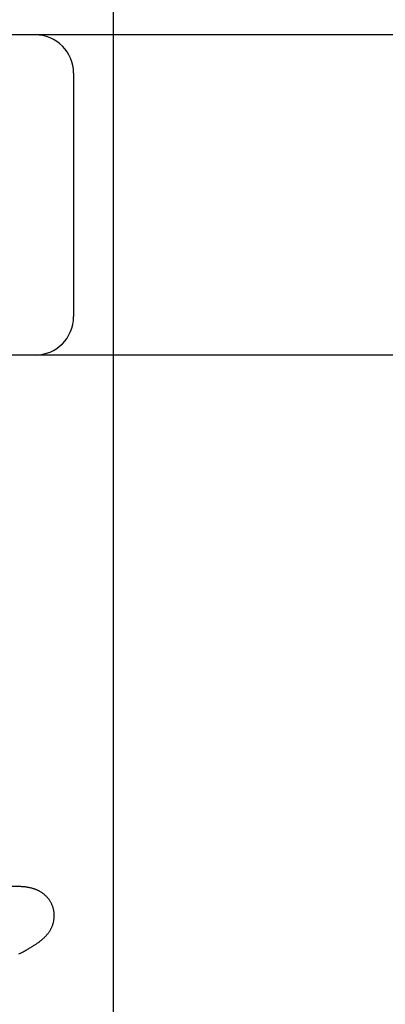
# Model space of a CAD drawing. Header units: inches. Extents: x 0 to 303, y 0 to 196.
# Tile 82 of 100: x 65.635 to 65.778, y 101.895 to 102.28. Entities that reach past the tile are written whole.
import ezdxf

# ---------------------------------------------------------------- set-up
doc = ezdxf.new("R2010")
doc.units = ezdxf.units.IN
doc.header["$LTSCALE"] = 16.67597
doc.header["$MEASUREMENT"] = 0
doc.linetypes.add('HIDDEN', pattern=[0.2, 0.1, -0.1])
doc.layers.add('DEFAULT_2', color=8, linetype='HIDDEN')

msp = doc.modelspace()

# ---------------------------------------------------------------- linework, layer by layer
at = {"layer": 'DEFAULT_2', "color": 8, "linetype": 'HIDDEN'}
for p, q in [((65.67146, 97.80668), (65.67146, 103.30719)), ((67.16896, 102.27386), (64.67397, 102.27386)), ((65.65583, 102.25886), (65.65583, 102.16386)), ((66.42146, 102.14886), (65.42146, 102.14886)), ((65.63528, 101.91557), (65.63606, 101.91598)), ((65.63446, 101.91515), (65.63528, 101.91557))]:
    msp.add_line(p, q, dxfattribs=at)
for points in [[(65.63494, 101.94138), (65.63429, 101.94141), (65.63362, 101.94142), (65.63296, 101.94143), (65.6323, 101.94143), (65.63165, 101.94141), (65.63099, 101.9414), (65.63034, 101.94137), (65.62968, 101.94134), (65.62902, 101.94131), (65.62836, 101.94127), (65.6277, 101.94122), (65.62703, 101.94117), (65.62636, 101.94112), (65.62568, 101.94106), (65.62499, 101.941), (65.6236, 101.94087)], [(65.64786, 101.9329), (65.6478, 101.93311), (65.64773, 101.93336), (65.64764, 101.9336), (65.64756, 101.93384), (65.64746, 101.93408), (65.64736, 101.93432), (65.64726, 101.93455), (65.64714, 101.93478), (65.64703, 101.93501), (65.64691, 101.93523), (65.64678, 101.93545), (65.64665, 101.93567), (65.64651, 101.93588), (65.64637, 101.93609), (65.64623, 101.9363), (65.64608, 101.9365), (65.64593, 101.93669), (65.64577, 101.93688), (65.64561, 101.93707), (65.64545, 101.93726), (65.64528, 101.93743), (65.64511, 101.93761), (65.64494, 101.93778), (65.64477, 101.93794), (65.64459, 101.9381), (65.64441, 101.93826), (65.64423, 101.93841), (65.64404, 101.93855), (65.64386, 101.93869), (65.64367, 101.93883), (65.64347, 101.93896), (65.64328, 101.93909), (65.64308, 101.93922), (65.64288, 101.93934), (65.64268, 101.93946), (65.64248, 101.93957), (65.64227, 101.93968), (65.64207, 101.93979), (65.64186, 101.93989), (65.64165, 101.93998), (65.64144, 101.94007), (65.64123, 101.94016), (65.64102, 101.94025), (65.6408, 101.94033), (65.64059, 101.94041), (65.64037, 101.94048), (65.64015, 101.94055), (65.63993, 101.94062), (65.63971, 101.94068), (65.63948, 101.94074), (65.63926, 101.9408), (65.63903, 101.94086), (65.6388, 101.94091), (65.63857, 101.94096), (65.63834, 101.941), (65.6381, 101.94105), (65.63786, 101.94109), (65.63762, 101.94113), (65.63738, 101.94116), (65.63713, 101.9412), (65.63688, 101.94123), (65.63662, 101.94126), (65.63635, 101.94128), (65.63608, 101.94131), (65.63581, 101.94133), (65.63552, 101.94135), (65.63523, 101.94137), (65.63494, 101.94138)], [(65.64461, 101.92173), (65.64477, 101.9219), (65.64493, 101.92207), (65.64509, 101.92224), (65.64525, 101.92242), (65.6454, 101.9226), (65.64555, 101.92278), (65.6457, 101.92296), (65.64584, 101.92314), (65.64598, 101.92333), (65.64612, 101.92352), (65.64625, 101.92371), (65.64638, 101.9239), (65.6465, 101.9241), (65.64663, 101.9243), (65.64675, 101.9245), (65.64686, 101.92471), (65.64697, 101.92492), (65.64708, 101.92513), (65.64719, 101.92535), (65.64728, 101.92556), (65.64738, 101.92578), (65.64747, 101.926), (65.64756, 101.92622), (65.64764, 101.92645), (65.64771, 101.92668), (65.64779, 101.92691), (65.64785, 101.92714), (65.64792, 101.92738), (65.64797, 101.92762), (65.64803, 101.92786), (65.64808, 101.9281), (65.64812, 101.92835), (65.64815, 101.9286), (65.64819, 101.92885), (65.64821, 101.9291), (65.64823, 101.92935), (65.64824, 101.92961), (65.64825, 101.92986), (65.64825, 101.93012), (65.64825, 101.93038), (65.64824, 101.93064), (65.64822, 101.9309), (65.6482, 101.93116), (65.64817, 101.93141), (65.64813, 101.93167), (65.64809, 101.93193), (65.64804, 101.93218), (65.64798, 101.93244), (65.64792, 101.93269), (65.64786, 101.9329)], [(65.63606, 101.91598), (65.63644, 101.91618), (65.6368, 101.91637), (65.63715, 101.91657), (65.6375, 101.91675), (65.63783, 101.91694), (65.63816, 101.91712), (65.63847, 101.9173), (65.63878, 101.91748), (65.63908, 101.91766), (65.63937, 101.91783), (65.63965, 101.918), (65.63992, 101.91816), (65.64018, 101.91833), (65.64044, 101.91849), (65.64069, 101.91865), (65.64093, 101.91881), (65.64117, 101.91897), (65.6414, 101.91912), (65.64162, 101.91927), (65.64184, 101.91943), (65.64205, 101.91958), (65.64225, 101.91973), (65.64245, 101.91987), (65.64265, 101.92002), (65.64284, 101.92017), (65.64303, 101.92032), (65.64321, 101.92047), (65.6434, 101.92062), (65.64358, 101.92078), (65.64375, 101.92093), (65.64393, 101.92109), (65.6441, 101.92125), (65.64427, 101.92141), (65.64444, 101.92157), (65.64461, 101.92173)]]:
    msp.add_lwpolyline(points, dxfattribs=at)
for centre, start, end in [((65.64083, 102.25886), 0, 90), ((65.64083, 102.16386), 270, 360)]:
    msp.add_arc(centre, 0.015, start, end, dxfattribs=at)

doc.saveas('drawing.dxf')
